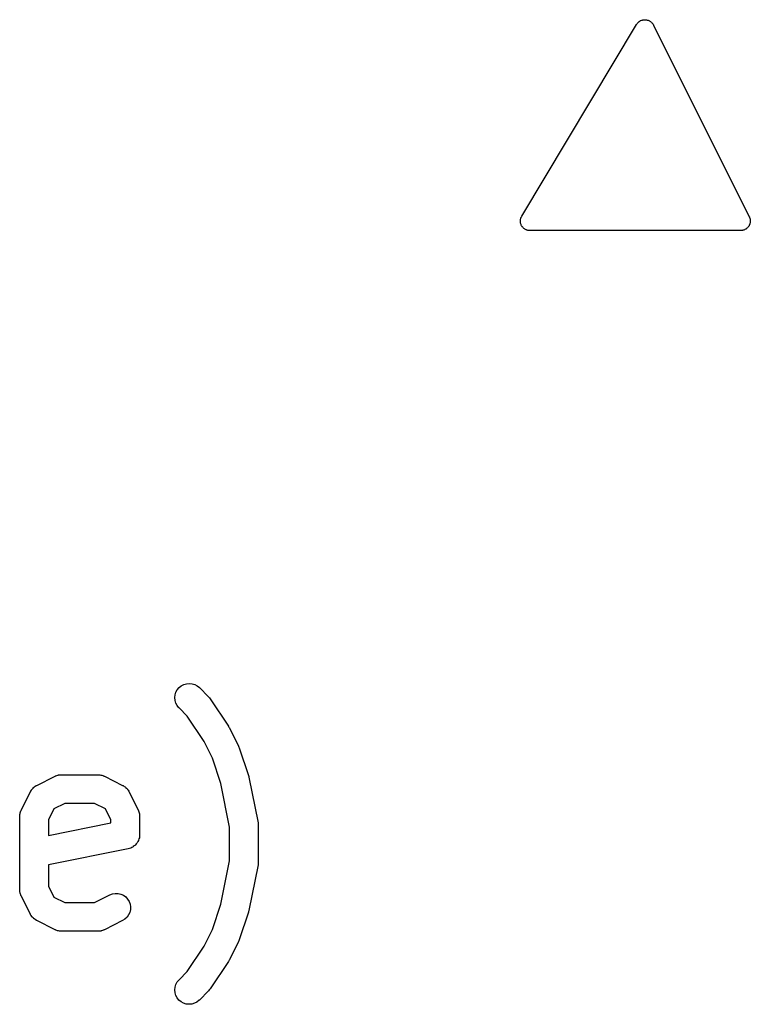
# Model space of a CAD drawing. Extents: x 0.02 to 3.89, y 0.07 to 3.88.
# Tile 69 of 172: x 1.48 to 1.63, y 3.05 to 3.25. Entities that reach past the tile are written whole.
import ezdxf

# ---------------------------------------------------------------- set-up
doc = ezdxf.new("R2010")
doc.units = 0
doc.header["$MEASUREMENT"] = 0
doc.layers.add('BLACK', color=7, linetype='CONTINUOUS')

msp = doc.modelspace()

# ---------------------------------------------------------------- linework, layer by layer
at = {"layer": 'BLACK', "linetype": 'CONTINUOUS'}
for p, q in [((1.60569, 3.253), (1.60579, 3.25314)), ((1.60579, 3.25314), (1.60589, 3.25327)), ((1.60589, 3.25327), (1.60591, 3.25329)), ((1.60591, 3.25329), (1.60592, 3.25331)), ((1.60592, 3.25331), (1.60605, 3.25342)), ((1.60605, 3.25342), (1.60617, 3.25353)), ((1.60617, 3.25353), (1.60619, 3.25355)), ((1.60619, 3.25355), (1.60621, 3.25356)), ((1.60621, 3.25356), (1.60635, 3.25365)), ((1.60635, 3.25365), (1.60649, 3.25374)), ((1.60649, 3.25374), (1.60652, 3.25374)), ((1.60652, 3.25374), (1.60654, 3.25376)), ((1.60654, 3.25376), (1.6067, 3.25381)), ((1.6067, 3.25381), (1.60685, 3.25387)), ((1.60685, 3.25387), (1.60688, 3.25387)), ((1.60688, 3.25387), (1.6069, 3.25388)), ((1.6069, 3.25388), (1.60707, 3.25391)), ((1.60707, 3.25391), (1.60723, 3.25393)), ((1.60723, 3.25393), (1.60726, 3.25393)), ((1.60726, 3.25393), (1.60729, 3.25394)), ((1.60729, 3.25394), (1.60745, 3.25393)), ((1.60745, 3.25393), (1.60762, 3.25392)), ((1.60762, 3.25392), (1.60764, 3.25391)), ((1.60764, 3.25391), (1.60767, 3.25391)), ((1.60767, 3.25391), (1.60783, 3.25387)), ((1.60783, 3.25387), (1.60799, 3.25383)), ((1.60799, 3.25383), (1.60802, 3.25382)), ((1.60802, 3.25382), (1.60804, 3.25382)), ((1.60804, 3.25382), (1.60819, 3.25374)), ((1.60819, 3.25374), (1.60834, 3.25368)), ((1.60834, 3.25368), (1.60836, 3.25366)), ((1.60836, 3.25366), (1.60839, 3.25365)), ((1.60839, 3.25365), (1.60852, 3.25355)), ((1.60852, 3.25355), (1.60865, 3.25345)), ((1.60865, 3.25345), (1.60867, 3.25343)), ((1.60867, 3.25343), (1.60869, 3.25342)), ((1.60869, 3.25342), (1.6088, 3.2533)), ((1.6088, 3.2533), (1.60892, 3.25317)), ((1.60892, 3.25317), (1.60893, 3.25315)), ((1.60893, 3.25315), (1.60895, 3.25313)), ((1.60895, 3.25313), (1.60903, 3.25299)), ((1.58205, 3.21361), (1.60567, 3.25298)), ((1.60567, 3.25298), (1.60569, 3.253)), ((1.60903, 3.25299), (1.60912, 3.25285)), ((1.60912, 3.25285), (1.62881, 3.21348)), ((1.58177, 3.21261), (1.58179, 3.21275)), ((1.58179, 3.21289), (1.58181, 3.21294)), ((1.58179, 3.21275), (1.58179, 3.21289)), ((1.58181, 3.21299), (1.58185, 3.21313)), ((1.58181, 3.21294), (1.58181, 3.21299)), ((1.58185, 3.21313), (1.58189, 3.21326)), ((1.58189, 3.21326), (1.58191, 3.21331)), ((1.58191, 3.21331), (1.58193, 3.21336)), ((1.58193, 3.21336), (1.58199, 3.21348)), ((1.58199, 3.21348), (1.58205, 3.21361)), ((1.62881, 3.21348), (1.62882, 3.21345)), ((1.62882, 3.21345), (1.62884, 3.21339)), ((1.62884, 3.21339), (1.62887, 3.21334)), ((1.62887, 3.21334), (1.62891, 3.21321)), ((1.62891, 3.21321), (1.62895, 3.21309)), ((1.62895, 3.21309), (1.62896, 3.21303)), ((1.62896, 3.21303), (1.62898, 3.21297)), ((1.62898, 3.21297), (1.62899, 3.21284)), ((1.62899, 3.21284), (1.62901, 3.21271)), ((1.62901, 3.21271), (1.62901, 3.21265)), ((1.62901, 3.21265), (1.62902, 3.21258)), ((1.58178, 3.21256), (1.58177, 3.21261)), ((1.58177, 3.21251), (1.58178, 3.21256)), ((1.58179, 3.21237), (1.58177, 3.21251)), ((1.58181, 3.21223), (1.58179, 3.21237)), ((1.58182, 3.21218), (1.58181, 3.21223)), ((1.58183, 3.21213), (1.58182, 3.21218)), ((1.58188, 3.21199), (1.58183, 3.21213)), ((1.58191, 3.21186), (1.58188, 3.21199)), ((1.58194, 3.21181), (1.58191, 3.21186)), ((1.58196, 3.21177), (1.58194, 3.21181)), ((1.58203, 3.21164), (1.58196, 3.21177)), ((1.58209, 3.21152), (1.58203, 3.21164)), ((1.58213, 3.21148), (1.58209, 3.21152)), ((1.58215, 3.21143), (1.58213, 3.21148)), ((1.58225, 3.21133), (1.58215, 3.21143)), ((1.58233, 3.21122), (1.58225, 3.21133)), ((1.58237, 3.21119), (1.58233, 3.21122)), ((1.58241, 3.21115), (1.58237, 3.21119)), ((1.58252, 3.21106), (1.58241, 3.21115)), ((1.58263, 3.21097), (1.58252, 3.21106)), ((1.58267, 3.21095), (1.58263, 3.21097)), ((1.58272, 3.21092), (1.58267, 3.21095)), ((1.58284, 3.21086), (1.58272, 3.21092)), ((1.58296, 3.21079), (1.58284, 3.21086)), ((1.58301, 3.21077), (1.58296, 3.21079)), ((1.58306, 3.21075), (1.58301, 3.21077)), ((1.5832, 3.21072), (1.58306, 3.21075)), ((1.58333, 3.21067), (1.5832, 3.21072)), ((1.58338, 3.21067), (1.58333, 3.21067)), ((1.58343, 3.21065), (1.58338, 3.21067)), ((1.58357, 3.21065), (1.58343, 3.21065)), ((1.58371, 3.21063), (1.58357, 3.21065)), ((1.58374, 3.21063), (1.58371, 3.21063)), ((1.62705, 3.21063), (1.58374, 3.21063)), ((1.62711, 3.21064), (1.62705, 3.21063)), ((1.62718, 3.21063), (1.62711, 3.21064)), ((1.6273, 3.21065), (1.62718, 3.21063)), ((1.62743, 3.21067), (1.6273, 3.21065)), ((1.62749, 3.21069), (1.62743, 3.21067)), ((1.62756, 3.2107), (1.62749, 3.21069)), ((1.62768, 3.21074), (1.62756, 3.2107)), ((1.6278, 3.21078), (1.62768, 3.21074)), ((1.62785, 3.21081), (1.6278, 3.21078)), ((1.62792, 3.21083), (1.62785, 3.21081)), ((1.62802, 3.2109), (1.62792, 3.21083)), ((1.62814, 3.21096), (1.62802, 3.2109)), ((1.62819, 3.211), (1.62814, 3.21096)), ((1.62824, 3.21103), (1.62819, 3.211)), ((1.62833, 3.21112), (1.62824, 3.21103)), ((1.62843, 3.2112), (1.62833, 3.21112)), ((1.62848, 3.21125), (1.62843, 3.2112)), ((1.62852, 3.2113), (1.62848, 3.21125)), ((1.6286, 3.2114), (1.62852, 3.2113)), ((1.62868, 3.2115), (1.6286, 3.2114)), ((1.62871, 3.21155), (1.62868, 3.2115)), ((1.62875, 3.21161), (1.62871, 3.21155)), ((1.6288, 3.21172), (1.62875, 3.21161)), ((1.62886, 3.21184), (1.6288, 3.21172)), ((1.62888, 3.2119), (1.62886, 3.21184)), ((1.62891, 3.21196), (1.62888, 3.2119)), ((1.62894, 3.21208), (1.62891, 3.21196)), ((1.62898, 3.2122), (1.62894, 3.21208)), ((1.629, 3.21233), (1.62898, 3.21227)), ((1.62898, 3.21227), (1.62898, 3.2122)), ((1.62902, 3.21258), (1.629, 3.21246)), ((1.629, 3.21246), (1.629, 3.21233)), ((1.51317, 3.1176), (1.51374, 3.11766)), ((1.51374, 3.11766), (1.51432, 3.1176)), ((1.51084, 3.11531), (1.51102, 3.11586)), ((1.51102, 3.11586), (1.51129, 3.11636)), ((1.51129, 3.11636), (1.51166, 3.11681)), ((1.51166, 3.11681), (1.51211, 3.11717)), ((1.51211, 3.11717), (1.51262, 3.11744)), ((1.51262, 3.11744), (1.51317, 3.1176)), ((1.51432, 3.1176), (1.51487, 3.11743)), ((1.51487, 3.11743), (1.51538, 3.11716)), ((1.51538, 3.11716), (1.51582, 3.11679)), ((1.51582, 3.11679), (1.5177, 3.11492)), ((1.51078, 3.11473), (1.51084, 3.11531)), ((1.51083, 3.11416), (1.51078, 3.11473)), ((1.51099, 3.11361), (1.51083, 3.11416)), ((1.51126, 3.1131), (1.51099, 3.11361)), ((1.5177, 3.11492), (1.5177, 3.11491)), ((1.5177, 3.11491), (1.5177, 3.11491)), ((1.5177, 3.11491), (1.5177, 3.11491)), ((1.5177, 3.11491), (1.51773, 3.11489)), ((1.51773, 3.11489), (1.51789, 3.11468)), ((1.51789, 3.11468), (1.51807, 3.11447)), ((1.51807, 3.11447), (1.52182, 3.10884)), ((1.51162, 3.11265), (1.51126, 3.1131)), ((1.51165, 3.11262), (1.51162, 3.11265)), ((1.51331, 3.11095), (1.51165, 3.11262)), ((1.5168, 3.10572), (1.51331, 3.11095)), ((1.52182, 3.10884), (1.52184, 3.10881)), ((1.52184, 3.10881), (1.52191, 3.10866)), ((1.52191, 3.10866), (1.522, 3.10853)), ((1.522, 3.10853), (1.52387, 3.10478)), ((1.5185, 3.10232), (1.5168, 3.10572)), ((1.52387, 3.10478), (1.52389, 3.10474)), ((1.52389, 3.10474), (1.52396, 3.10456)), ((1.52396, 3.10456), (1.52403, 3.10439)), ((1.52403, 3.10439), (1.52591, 3.09876)), ((1.52025, 3.09707), (1.5185, 3.10232)), ((1.48242, 3.09672), (1.48617, 3.0986)), ((1.48617, 3.0986), (1.4862, 3.09862)), ((1.4862, 3.09862), (1.48629, 3.09865)), ((1.48629, 3.09865), (1.48636, 3.09869)), ((1.48636, 3.09869), (1.48656, 3.09874)), ((1.48656, 3.09874), (1.48675, 3.09881)), ((1.48675, 3.09881), (1.48683, 3.09883)), ((1.48683, 3.09883), (1.48691, 3.09885)), ((1.48691, 3.09885), (1.48712, 3.09887)), ((1.48712, 3.09887), (1.48731, 3.0989)), ((1.48731, 3.0989), (1.4874, 3.0989)), ((1.4874, 3.0989), (1.48749, 3.09891)), ((1.48749, 3.09891), (1.49499, 3.09891)), ((1.49499, 3.09891), (1.49503, 3.09891)), ((1.49503, 3.09891), (1.49511, 3.0989)), ((1.49511, 3.0989), (1.4952, 3.0989)), ((1.4952, 3.0989), (1.4954, 3.09887)), ((1.4954, 3.09887), (1.4956, 3.09884)), ((1.4956, 3.09884), (1.49568, 3.09882)), ((1.49568, 3.09882), (1.49577, 3.0988)), ((1.49577, 3.0988), (1.49596, 3.09873)), ((1.49596, 3.09873), (1.49615, 3.09867)), ((1.49615, 3.09867), (1.49623, 3.09863)), ((1.49623, 3.09863), (1.49631, 3.0986)), ((1.49631, 3.0986), (1.50006, 3.09672)), ((1.52591, 3.09876), (1.52592, 3.09873)), ((1.52592, 3.09873), (1.52596, 3.09857)), ((1.52596, 3.09857), (1.526, 3.09841)), ((1.526, 3.09841), (1.52788, 3.08904)), ((1.47922, 3.09165), (1.4811, 3.0954)), ((1.4811, 3.0954), (1.48112, 3.09544)), ((1.48112, 3.09544), (1.48115, 3.09549)), ((1.48115, 3.09549), (1.48118, 3.09555)), ((1.48118, 3.09555), (1.48131, 3.09573)), ((1.48131, 3.09573), (1.48143, 3.09592)), ((1.48143, 3.09592), (1.48147, 3.09597)), ((1.48147, 3.09597), (1.48151, 3.09602)), ((1.48151, 3.09602), (1.48167, 3.09617)), ((1.48167, 3.09617), (1.48183, 3.09634)), ((1.48183, 3.09634), (1.48188, 3.09637)), ((1.48188, 3.09637), (1.48193, 3.09642)), ((1.48193, 3.09642), (1.48212, 3.09654)), ((1.48212, 3.09654), (1.48231, 3.09666)), ((1.48231, 3.09666), (1.48236, 3.09669)), ((1.48236, 3.09669), (1.48242, 3.09672)), ((1.50006, 3.09672), (1.50009, 3.0967)), ((1.50009, 3.0967), (1.50015, 3.09667)), ((1.50015, 3.09667), (1.50021, 3.09664)), ((1.50021, 3.09664), (1.50039, 3.09651)), ((1.50039, 3.09651), (1.50058, 3.09639)), ((1.50058, 3.09639), (1.50062, 3.09635)), ((1.50062, 3.09635), (1.50067, 3.09631)), ((1.50067, 3.09631), (1.50083, 3.09615)), ((1.50083, 3.09615), (1.50099, 3.09599)), ((1.50099, 3.09599), (1.50103, 3.09594)), ((1.50103, 3.09594), (1.50107, 3.09589)), ((1.50107, 3.09589), (1.50119, 3.0957)), ((1.50119, 3.0957), (1.50132, 3.09551)), ((1.50132, 3.09551), (1.50134, 3.09546)), ((1.50134, 3.09546), (1.50138, 3.0954)), ((1.50138, 3.0954), (1.50325, 3.09165)), ((1.52203, 3.08816), (1.52025, 3.09707)), ((1.47909, 3.0913), (1.47915, 3.0915)), ((1.47915, 3.0915), (1.47919, 3.09157)), ((1.47919, 3.09157), (1.47922, 3.09165)), ((1.48594, 3.09188), (1.48482, 3.08963)), ((1.48818, 3.093), (1.48594, 3.09188)), ((1.49429, 3.093), (1.48818, 3.093)), ((1.49654, 3.09188), (1.49429, 3.093)), ((1.49766, 3.08963), (1.49654, 3.09188)), ((1.50325, 3.09165), (1.50327, 3.09162)), ((1.50327, 3.09162), (1.5033, 3.09153)), ((1.5033, 3.09153), (1.50334, 3.09146)), ((1.50334, 3.09146), (1.5034, 3.09126)), ((1.47891, 3.09037), (1.47892, 3.09046)), ((1.47891, 3.09033), (1.47891, 3.09037)), ((1.47891, 3.07533), (1.47891, 3.09033)), ((1.47892, 3.09055), (1.47895, 3.09075)), ((1.47892, 3.09046), (1.47892, 3.09055)), ((1.47895, 3.09075), (1.47898, 3.09095)), ((1.47898, 3.09095), (1.479, 3.09103)), ((1.479, 3.09103), (1.47902, 3.09111)), ((1.47902, 3.09111), (1.47909, 3.0913)), ((1.48482, 3.08963), (1.48482, 3.08643)), ((1.49766, 3.089), (1.49766, 3.08963)), ((1.5034, 3.09126), (1.50347, 3.09107)), ((1.50347, 3.09107), (1.50348, 3.09099)), ((1.50348, 3.09099), (1.50351, 3.09091)), ((1.50351, 3.09091), (1.50353, 3.0907)), ((1.50353, 3.0907), (1.50356, 3.09051)), ((1.50356, 3.09051), (1.50356, 3.09042)), ((1.50356, 3.09042), (1.50356, 3.09033)), ((1.50356, 3.09033), (1.50356, 3.08658)), ((1.48482, 3.08643), (1.49766, 3.089)), ((1.52203, 3.08125), (1.52203, 3.08816)), ((1.52788, 3.08904), (1.52788, 3.08903)), ((1.52788, 3.08903), (1.52788, 3.08903)), ((1.52788, 3.08903), (1.52788, 3.08903)), ((1.52788, 3.08903), (1.52789, 3.089)), ((1.52789, 3.089), (1.52791, 3.08873)), ((1.52791, 3.08873), (1.52794, 3.08846)), ((1.52794, 3.08846), (1.52794, 3.08096)), ((1.50333, 3.08542), (1.50319, 3.08518)), ((1.50334, 3.08544), (1.50333, 3.08543)), ((1.50333, 3.08543), (1.50333, 3.08542)), ((1.50342, 3.08571), (1.50334, 3.08544)), ((1.5035, 3.08597), (1.50342, 3.08571)), ((1.50353, 3.08627), (1.5035, 3.08599)), ((1.5035, 3.08599), (1.5035, 3.08598)), ((1.5035, 3.08598), (1.5035, 3.08597)), ((1.50356, 3.08654), (1.50353, 3.08627)), ((1.50356, 3.08658), (1.50356, 3.08657)), ((1.50356, 3.08657), (1.50356, 3.08657)), ((1.50356, 3.08657), (1.50356, 3.08657)), ((1.50356, 3.08657), (1.50356, 3.08654)), ((1.50119, 3.08369), (1.48482, 3.08041)), ((1.50145, 3.08377), (1.50119, 3.08369)), ((1.50172, 3.08384), (1.50145, 3.08377)), ((1.50173, 3.08385), (1.50172, 3.08384)), ((1.50174, 3.08385), (1.50173, 3.08385)), ((1.50198, 3.08398), (1.50174, 3.08385)), ((1.50223, 3.08411), (1.50198, 3.08398)), ((1.50224, 3.08412), (1.50223, 3.08411)), ((1.50225, 3.08413), (1.50224, 3.08412)), ((1.50246, 3.0843), (1.50225, 3.08413)), ((1.50268, 3.08447), (1.50246, 3.0843)), ((1.50269, 3.08448), (1.50268, 3.08447)), ((1.5027, 3.08449), (1.50269, 3.08448)), ((1.50287, 3.0847), (1.5027, 3.08449)), ((1.50305, 3.08491), (1.50287, 3.0847)), ((1.50306, 3.08494), (1.50305, 3.08493)), ((1.50305, 3.08493), (1.50305, 3.08491)), ((1.50319, 3.08518), (1.50306, 3.08494)), ((1.52025, 3.07234), (1.52203, 3.08125)), ((1.48482, 3.08041), (1.48482, 3.07603)), ((1.52788, 3.08038), (1.526, 3.07101)), ((1.52791, 3.08065), (1.52788, 3.08038)), ((1.52794, 3.08092), (1.52791, 3.08065)), ((1.52794, 3.08096), (1.52794, 3.08095)), ((1.52794, 3.08095), (1.52794, 3.08095)), ((1.52794, 3.08095), (1.52794, 3.08095)), ((1.52794, 3.08095), (1.52794, 3.08092)), ((1.47892, 3.07525), (1.47891, 3.07533)), ((1.47892, 3.07516), (1.47892, 3.07525)), ((1.47895, 3.07496), (1.47892, 3.07516)), ((1.48482, 3.07603), (1.48594, 3.07379)), ((1.47897, 3.07476), (1.47895, 3.07496)), ((1.47899, 3.07468), (1.47897, 3.07476)), ((1.47901, 3.07459), (1.47899, 3.07468)), ((1.47908, 3.0744), (1.47901, 3.07459)), ((1.47913, 3.07421), (1.47908, 3.0744)), ((1.47917, 3.07413), (1.47913, 3.07421)), ((1.4792, 3.07405), (1.47917, 3.07413)), ((1.47922, 3.07401), (1.4792, 3.07405)), ((1.4811, 3.07026), (1.47922, 3.07401)), ((1.48594, 3.07379), (1.48818, 3.07266)), ((1.49429, 3.07266), (1.49742, 3.07423)), ((1.49742, 3.07423), (1.49745, 3.07424)), ((1.49745, 3.07424), (1.49799, 3.07444)), ((1.49799, 3.07444), (1.49856, 3.07453)), ((1.49856, 3.07453), (1.49914, 3.07451)), ((1.49914, 3.07451), (1.4997, 3.07438)), ((1.4997, 3.07438), (1.50022, 3.07414)), ((1.50022, 3.07414), (1.50069, 3.0738)), ((1.50069, 3.0738), (1.50108, 3.07338)), ((1.50108, 3.07338), (1.50139, 3.07289)), ((1.48818, 3.07266), (1.49429, 3.07266)), ((1.50139, 3.07289), (1.50159, 3.07235)), ((1.50166, 3.0712), (1.50153, 3.07064)), ((1.50159, 3.07235), (1.50168, 3.07178)), ((1.50168, 3.07178), (1.50166, 3.0712)), ((1.5185, 3.06709), (1.52025, 3.07234)), ((1.48113, 3.07021), (1.4811, 3.07026)), ((1.48116, 3.07015), (1.48113, 3.07021)), ((1.48128, 3.06997), (1.48116, 3.07015)), ((1.4814, 3.06978), (1.48128, 3.06997)), ((1.48145, 3.06973), (1.4814, 3.06978)), ((1.48148, 3.06968), (1.48145, 3.06973)), ((1.48165, 3.06952), (1.48148, 3.06968)), ((1.4818, 3.06936), (1.48165, 3.06952)), ((1.48185, 3.06932), (1.4818, 3.06936)), ((1.4819, 3.06928), (1.48185, 3.06932)), ((1.48209, 3.06915), (1.4819, 3.06928)), ((1.48227, 3.06902), (1.48209, 3.06915)), ((1.50054, 3.06925), (1.50006, 3.06894)), ((1.50096, 3.06965), (1.50054, 3.06925)), ((1.5013, 3.07012), (1.50096, 3.06965)), ((1.50153, 3.07064), (1.5013, 3.07012)), ((1.52591, 3.07065), (1.52403, 3.06503)), ((1.52595, 3.07081), (1.52591, 3.07065)), ((1.526, 3.07096), (1.52595, 3.07081)), ((1.526, 3.07101), (1.526, 3.07096)), ((1.48233, 3.069), (1.48227, 3.06902)), ((1.48238, 3.06896), (1.48233, 3.069)), ((1.48242, 3.06894), (1.48238, 3.06896)), ((1.48617, 3.06707), (1.48242, 3.06894)), ((1.50006, 3.06894), (1.49631, 3.06707)), ((1.5168, 3.0637), (1.5185, 3.06709)), ((1.48625, 3.06704), (1.48617, 3.06707)), ((1.48632, 3.067), (1.48625, 3.06704)), ((1.48652, 3.06693), (1.48632, 3.067)), ((1.48671, 3.06686), (1.48652, 3.06693)), ((1.48679, 3.06685), (1.48671, 3.06686)), ((1.48687, 3.06682), (1.48679, 3.06685)), ((1.48707, 3.0668), (1.48687, 3.06682)), ((1.48727, 3.06676), (1.48707, 3.0668)), ((1.48736, 3.06677), (1.48727, 3.06676)), ((1.48745, 3.06676), (1.48736, 3.06677)), ((1.48749, 3.06676), (1.48745, 3.06676)), ((1.49499, 3.06676), (1.48749, 3.06676)), ((1.49507, 3.06677), (1.49499, 3.06676)), ((1.49516, 3.06676), (1.49507, 3.06677)), ((1.49536, 3.06679), (1.49516, 3.06676)), ((1.49556, 3.06681), (1.49536, 3.06679)), ((1.49564, 3.06684), (1.49556, 3.06681)), ((1.49573, 3.06685), (1.49564, 3.06684)), ((1.49592, 3.06692), (1.49573, 3.06685)), ((1.49611, 3.06698), (1.49592, 3.06692)), ((1.49619, 3.06702), (1.49611, 3.06698)), ((1.49627, 3.06705), (1.49619, 3.06702)), ((1.49631, 3.06707), (1.49627, 3.06705)), ((1.51331, 3.05847), (1.5168, 3.0637)), ((1.52387, 3.06464), (1.522, 3.06089)), ((1.52394, 3.06482), (1.52387, 3.06464)), ((1.52402, 3.06499), (1.52394, 3.06482)), ((1.52403, 3.06503), (1.52402, 3.06499)), ((1.52182, 3.06057), (1.51807, 3.05495)), ((1.52189, 3.06072), (1.52182, 3.06057)), ((1.52198, 3.06085), (1.52189, 3.06072)), ((1.522, 3.06089), (1.52198, 3.06085)), ((1.51165, 3.0568), (1.51331, 3.05847)), ((1.51078, 3.05472), (1.51084, 3.05529)), ((1.51084, 3.05529), (1.51101, 3.05585)), ((1.51101, 3.05585), (1.51128, 3.05635)), ((1.51128, 3.05635), (1.51165, 3.0568)), ((1.51806, 3.05494), (1.51804, 3.05491)), ((1.51807, 3.05495), (1.51806, 3.05494)), ((1.51806, 3.05494), (1.51806, 3.05494)), ((1.51806, 3.05494), (1.51806, 3.05494)), ((1.51084, 3.05415), (1.51078, 3.05472)), ((1.511, 3.0536), (1.51084, 3.05415)), ((1.51127, 3.05309), (1.511, 3.0536)), ((1.51163, 3.05264), (1.51127, 3.05309)), ((1.5177, 3.0545), (1.51582, 3.05262)), ((1.51787, 3.05471), (1.5177, 3.0545)), ((1.51804, 3.05491), (1.51787, 3.05471)), ((1.51207, 3.05227), (1.51163, 3.05264)), ((1.51258, 3.05199), (1.51207, 3.05227)), ((1.51313, 3.05182), (1.51258, 3.05199)), ((1.5137, 3.05176), (1.51313, 3.05182)), ((1.51428, 3.05181), (1.5137, 3.05176)), ((1.51483, 3.05197), (1.51428, 3.05181)), ((1.51534, 3.05223), (1.51483, 3.05197)), ((1.51579, 3.05259), (1.51534, 3.05223)), ((1.51582, 3.05262), (1.51579, 3.05259))]:
    msp.add_line(p, q, dxfattribs=at)

doc.saveas('drawing.dxf')
